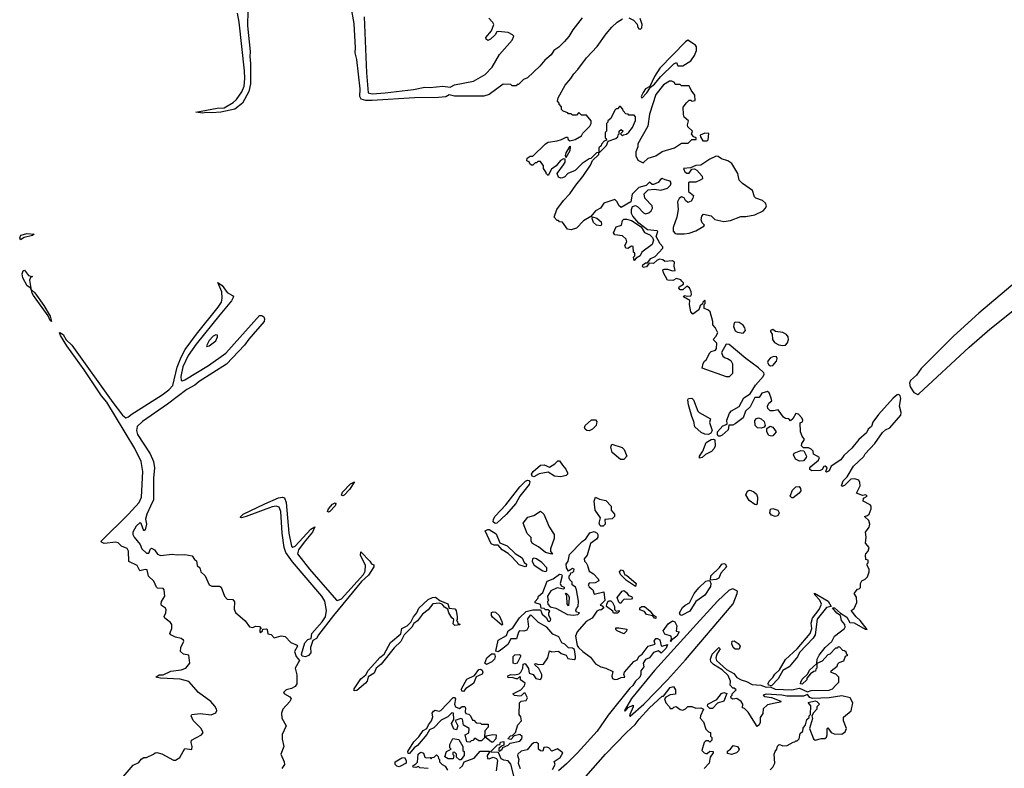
# Model space of a CAD drawing. Extents: x 2348354 to 2479840, y 460476 to 613653.
# Tile 221 of 256: x 2410098 to 2417770, y 572305 to 578134. Entities that reach past the tile are written whole.
import ezdxf

# ---------------------------------------------------------------- set-up
doc = ezdxf.new("R2010")
doc.units = 0

msp = doc.modelspace()

# ---------------------------------------------------------------- linework, layer by layer
at = {"layer": '0CON05XD'}
for points in [[(2411525, 577406.7), (2411470, 577415), (2411635, 577445.4), (2411691.3, 577448.7), (2411761.2, 577488.8), (2411788.1, 577511.9), (2411828.9, 577571.1), (2411845.6, 577615), (2411851.5, 577675), (2411848.8, 577735), (2411808.5, 578115), (2411793.8, 578185)], [(2411875.7, 578205), (2411872.2, 578085), (2411894.4, 577885), (2411890, 577845), (2411895.6, 577794.4), (2411895.7, 577634.3), (2411884.2, 577575), (2411833.8, 577485), (2411775, 577438), (2411665, 577414.3), (2411595, 577408), (2411547.7, 577412.3), (2411525, 577406.7)], [(2414480.7, 578149.3), (2414407.5, 578055), (2414376.4, 578003.6), (2414342.5, 577965), (2414299.3, 577920.7), (2414260, 577895), (2414239.3, 577860.7), (2414190.7, 577819.3), (2414149.3, 577770.7), (2414055, 577680), (2414023, 577667), (2413985, 577630), (2413975, 577630), (2413965, 577620), (2413935, 577620), (2413925, 577630), (2413865, 577632.5), (2413755, 577550), (2413713, 577537), (2413485, 577538.1), (2413445, 577547.5), (2413416.8, 577533.2), (2413361.3, 577528.7), (2413175, 577525.4), (2412845, 577505.5), (2412794.4, 577505.6), (2412759.2, 577515), (2412748.6, 577535), (2412751.1, 577595), (2412723.8, 577825), (2412711.3, 577875), (2412714.6, 577915), (2412704.5, 578105), (2412680.4, 578235)], [(2412780.8, 578155), (2412800.6, 577719.4), (2412814, 577565), (2412845, 577555.6)], [(2412845, 577555.6), (2412945, 577564.4), (2413165, 577590), (2413255, 577607.8), (2413295, 577605.6), (2413395.5, 577615.5), (2413451.2, 577608.8), (2413485, 577627.8), (2413634.7, 577655.3), (2413725, 577706.9), (2413779.4, 577765), (2413836.6, 577863.4), (2413936.2, 577975), (2413947.5, 578005), (2413937, 578017), (2413905, 578033.3), (2413825, 578042.5), (2413815, 578040), (2413802.5, 578015), (2413765, 577982.5), (2413745, 577972.5), (2413731.7, 577981.7), (2413730, 577995), (2413773.6, 578046.4), (2413791.2, 578095), (2413785, 578112.5), (2413753.8, 578145)], [(2415015, 576273.3), (2415049.2, 576290.8), (2415110, 576355), (2415110, 576365), (2415088, 576388), (2415056.7, 576445), (2415070, 576485), (2415065, 576490), (2414988.8, 576498.8), (2414920.7, 576550.7), (2414874.2, 576604.2), (2414864.2, 576624.2), (2414863.8, 576655), (2414872, 576678), (2414895, 576687.5), (2414915, 576677.5), (2414959.3, 576629.3), (2414975, 576623.3), (2415000.7, 576629.3), (2415017.5, 576645), (2415027.5, 576665), (2415026.7, 576685), (2414967.5, 576745), (2414963, 576777), (2414995, 576810), (2415045, 576813.3), (2415093, 576807), (2415145, 576823.3), (2415170, 576845), (2415173, 576863), (2415165, 576876.7), (2415125.9, 576885.9), (2415105, 576897.5), (2415090.7, 576889.3), (2415073.6, 576866.4), (2415035, 576850), (2415025, 576850), (2415005, 576870), (2414978.3, 576841.7), (2414921.7, 576828.3), (2414870, 576775), (2414860, 576715), (2414785, 576672.5), (2414767, 576687), (2414752.5, 576715), (2414735, 576732.5), (2414650, 576705), (2414623, 576667), (2414583.6, 576646.4), (2414548.3, 576601.7), (2414491.2, 576568.8), (2414435, 576510), (2414395, 576497.5), (2414365, 576502.5), (2414328.3, 576558.3), (2414305, 576560), (2414295, 576570), (2414285, 576570), (2414262.5, 576595), (2414283.8, 576655), (2414333.8, 576725), (2414385, 576776.7), (2414430, 576845), (2414485, 576912.5), (2414545, 577000), (2414561.7, 577038.3), (2414610, 577085), (2414610, 577100), (2414618.3, 577101.7), (2414670, 577155), (2414681.7, 577188.3), (2414741.7, 577208.3), (2414758.3, 577221.7), (2414761.7, 577238.3), (2414770, 577245), (2414770, 577265), (2414785, 577280), (2414800, 577265), (2414780, 577245), (2414795, 577230), (2414801.7, 577238.3), (2414825, 577242.5), (2414845, 577257.5), (2414873.3, 577295), (2414895, 577350), (2414896.1, 577376.1), (2414885, 577390), (2414845, 577390), (2414838.3, 577398.3), (2414821.7, 577401.7), (2414800, 577425), (2414798.3, 577438.3), (2414778.3, 577458.3), (2414771.7, 577458.3), (2414755, 577440), (2414745, 577440), (2414735, 577430), (2414702.5, 577365), (2414680, 577345), (2414680, 577335), (2414670, 577325), (2414670, 577265), (2414660, 577255), (2414660, 577215), (2414668.3, 577208.3), (2414670, 577195), (2414651.7, 577188.3), (2414630, 577165), (2414628.3, 577151.7), (2414610, 577135), (2414610, 577100), (2414591.7, 577098.3), (2414548.3, 577051.7), (2414535, 577050), (2414480, 577015), (2414425, 576960), (2414370, 576935), (2414345, 576910), (2414327, 576903), (2414315, 576900), (2414295, 576907.5), (2414286.7, 576935), (2414335, 577002.5), (2414346.7, 577025), (2414347.5, 577047.5), (2414335, 577050), (2414311.7, 577038.3), (2414277.5, 576995), (2414240.7, 576969.3), (2414215, 576920), (2414200, 576935), (2414200, 576945), (2414180, 576975), (2414180, 576995), (2414155, 577030), (2414135, 577030), (2414125, 577020), (2414115, 577020), (2414095, 577000), (2414085, 577000), (2414071.7, 577011.7), (2414068.3, 577028.3), (2414050, 577035), (2414052.5, 577055), (2414075, 577070), (2414095, 577070), (2414193.6, 577166.4), (2414215, 577180), (2414285, 577190), (2414320, 577200), (2414355, 577220), (2414365, 577220), (2414371.7, 577201.7), (2414385, 577190), (2414425, 577200), (2414475, 577230), (2414485, 577250), (2414540, 577305), (2414550, 577325), (2414550, 577345), (2414515, 577390), (2414475, 577390), (2414455, 577410), (2414435, 577390), (2414405, 577390), (2414395, 577400), (2414375, 577400), (2414368.3, 577408.3), (2414331.7, 577421.7), (2414320, 577435), (2414320, 577455), (2414300, 577475), (2414300, 577485), (2414288.3, 577498.3), (2414292.5, 577525), (2414347.5, 577625), (2414392.5, 577675), (2414415, 577712.5), (2414446.7, 577745), (2414515, 577837.5), (2414597.5, 577925), (2414667, 578023), (2414712.5, 578075), (2414752.5, 578115), (2414795, 578140)], [(2414845, 578147.5), (2414879.3, 578129.3), (2414908.3, 578098.3), (2414913, 578073), (2414921.7, 578061.7), (2414935, 578060), (2414945, 578070), (2414947.5, 578095), (2414931.7, 578141.7)], [(2414945, 577522.5), (2414985, 577563.3), (2415012.5, 577607.5), (2415045, 577632), (2415090.9, 577689.1), (2415195, 577790), (2415215, 577800), (2415226.7, 577775), (2415265, 577774.4), (2415327.7, 577812.3), (2415356.1, 577853.9), (2415372.5, 577895), (2415371.9, 577921.9), (2415364, 577935), (2415305, 577973.3), (2415285, 577960), (2415085.8, 577755), (2415045, 577692.5), (2415007.5, 577612.5), (2414973.3, 577595), (2414955, 577567.5), (2414940, 577535), (2414945, 577522.5)], [(2414955, 577020), (2414995.7, 577054.3), (2415055, 577073.3), (2415105, 577106.7), (2415200, 577135), (2415255, 577172.5), (2415307, 577173), (2415335, 577200), (2415368.3, 577201.7), (2415370, 577215), (2415351.7, 577221.7), (2415331.7, 577241.7), (2415340, 577265), (2415305, 577300), (2415300, 577315), (2415310, 577345), (2415273.9, 577373.9), (2415270, 577395), (2415268.3, 577451.7), (2415293.6, 577486.4), (2415313, 577507), (2415327, 577507), (2415335, 577500), (2415360, 577505), (2415357.5, 577545), (2415330, 577585), (2415315, 577620), (2415255, 577620), (2415245, 577630), (2415205, 577630), (2415200, 577645), (2415180, 577655), (2415160, 577655), (2415115, 577627.1), (2415055, 577550.8), (2415005, 577397.5), (2414991.4, 577305), (2414915, 577167.5), (2414913.3, 577145), (2414897.5, 577105), (2414897.5, 577075), (2414915, 577040), (2414955, 577020)], [(2415455, 577190), (2415461.7, 577198.3), (2415468.3, 577248.3), (2415435, 577250), (2415400, 577235), (2415401.7, 577221.7), (2415421.7, 577191.7), (2415455, 577190)], [(2414355, 577060), (2414387.5, 577115), (2414390, 577145), (2414385, 577150), (2414353.6, 577096.4), (2414347.5, 577075), (2414355, 577060)], [(2415275, 576465.7), (2415315, 576471.9), (2415365, 576490), (2415427.5, 576525), (2415432.5, 576535), (2415415, 576552.5), (2415406.7, 576575), (2415412.5, 576605), (2415425, 576620), (2415485, 576606.7), (2415515, 576577.5), (2415585, 576561.4), (2415635, 576571.1), (2415717.6, 576602.4), (2415755, 576601.8), (2415825, 576613.4), (2415890.8, 576645), (2415910, 576665), (2415916.2, 576685), (2415910, 576705), (2415885.6, 576725.6), (2415832.5, 576745), (2415822.5, 576755), (2415806.7, 576805), (2415729.5, 576859.5), (2415704.2, 576884.2), (2415693.8, 576935), (2415647.5, 577015), (2415615.8, 577035.8), (2415565, 577049.2), (2415539.5, 577069.5), (2415525, 577070), (2415475, 577048.6), (2415405, 577000), (2415365, 576998.8), (2415325, 576980), (2415270, 576975), (2415280, 576950), (2415295, 576940), (2415315, 576940), (2415335, 576970), (2415355, 576972.5), (2415375, 576962.5), (2415416.7, 576915), (2415417.5, 576895), (2415400, 576885), (2415365, 576870), (2415315, 576870), (2415310, 576865), (2415310, 576795), (2415346.7, 576765), (2415344, 576745), (2415329.7, 576720.3), (2415305, 576710), (2415286.7, 576725), (2415275, 576747.5), (2415255, 576753.3), (2415235, 576742.5), (2415223.3, 576715), (2415227.5, 576655), (2415218.8, 576595), (2415190, 576515), (2415188.3, 576488.3), (2415205, 576470), (2415217, 576467), (2415275, 576465.7)], [(2414625, 576530), (2414593, 576533), (2414570, 576555), (2414557.5, 576585), (2414561.7, 576598.3), (2414595, 576587.5), (2414629.3, 576559.3), (2414631.7, 576538.3), (2414625, 576530)], [(2414885, 576260), (2414880, 576285), (2414890, 576295), (2414890, 576315), (2414880, 576325), (2414878.3, 576368.3), (2414865, 576370), (2414835, 576352.5), (2414820, 576355), (2414812.5, 576375), (2414827.5, 576405), (2414822.5, 576425), (2414795, 576450), (2414735, 576457.5), (2414723.3, 576473.3), (2414745, 576521.2), (2414786.4, 576533.6), (2414795, 576570), (2414805, 576580), (2414825, 576581.2), (2414865, 576570), (2414940, 576520), (2414965, 576477.5), (2415008, 576458), (2415028.3, 576438.3), (2415036.4, 576416.4), (2415025, 576383.3), (2414946, 576324), (2414932.5, 576295), (2414901.7, 576278.3), (2414885, 576260)], [(2410105, 576420), (2410097.5, 576435), (2410107.5, 576455), (2410155, 576468.1), (2410210, 576465), (2410197.3, 576452.7), (2410132, 576438), (2410105, 576420)], [(2415945.6, 572294.4), (2415966.7, 572315), (2415982.5, 572345), (2415977.5, 572415), (2415983, 572437), (2415997.5, 572455), (2416001.7, 572478.3), (2416015, 572490), (2416025, 572487.5), (2416045, 572480), (2416077, 572483), (2416125, 572510), (2416138.3, 572511.7), (2416145, 572520), (2416155, 572520), (2416170, 572535), (2416180, 572575), (2416200, 572595), (2416203, 572617), (2416220, 572645), (2416230, 572685), (2416248.3, 572701.7), (2416250, 572715), (2416260, 572725), (2416261.7, 572791.7), (2416241.7, 572818.3), (2416295, 572830), (2416310, 572825), (2416330, 572805), (2416310, 572785), (2416310, 572765), (2416281.7, 572738.3), (2416270, 572715), (2416276.4, 572693.6), (2416252.5, 572615), (2416282.5, 572535), (2416295, 572523.3), (2416345, 572537.5), (2416371.7, 572538.3), (2416383, 572547), (2416390, 572565), (2416390, 572615), (2416395, 572620), (2416420, 572585), (2416445, 572572.5), (2416505, 572570), (2416529.5, 572590.5), (2416541.2, 572615), (2416516.7, 572675), (2416517.5, 572702.5), (2416577, 572753), (2416590, 572815), (2416567.5, 572855), (2416505, 572869.2), (2416405, 572854), (2416275, 572848.8), (2416255, 572856.7), (2416235, 572880), (2416204.2, 572865.8), (2416075.8, 572865.8), (2416035, 572875.8), (2415915, 572883.3), (2415890, 572875), (2415905, 572863.3), (2415956.4, 572856.4), (2416028.3, 572828.3), (2416025, 572820), (2415985, 572812.5), (2415925, 572800), (2415891.7, 572768.3), (2415887, 572733), (2415868.3, 572701.7), (2415867, 572663), (2415860, 572645), (2415845, 572630), (2415775, 572742.5), (2415745, 572770), (2415730, 572775), (2415732.5, 572805), (2415720, 572825), (2415685, 572847.5), (2415655, 572842.5), (2415641.7, 572851.7), (2415640, 572865), (2415650, 572875), (2415650, 572885), (2415680, 572915), (2415665, 572930), (2415655, 572930), (2415633, 572953), (2415636.7, 572985), (2415618.9, 573028.9), (2415571.7, 573071.7), (2415503.6, 573113.6), (2415484, 573135), (2415480, 573155), (2415493.8, 573195), (2415545, 573246.7), (2415556.2, 573235), (2415528.8, 573195), (2415521.2, 573165), (2415526.7, 573145), (2415604, 573074), (2415662.3, 573042.3), (2415685, 573012.5), (2415720, 572995), (2415761.7, 572981.7), (2415805, 572957.5), (2415871.7, 572951.7), (2415915, 572937.5), (2415945, 572940), (2415985, 572922), (2416115, 572916), (2416175, 572930), (2416235, 572900), (2416265, 572911.2), (2416405, 572913.8), (2416430, 572925), (2416458.3, 572951.7), (2416480, 572975), (2416480, 573015), (2416458.3, 573038.3), (2416421.7, 573051.7), (2416420, 573065), (2416468.3, 573101.7), (2416471.7, 573118.3), (2416481.7, 573128.3), (2416518.3, 573141.7), (2416531.7, 573178.3), (2416550, 573185), (2416541.7, 573191.7), (2416538.3, 573208.3), (2416525, 573220), (2416511.7, 573221.7), (2416488.3, 573248.3), (2416475, 573250), (2416468.3, 573241.7), (2416455, 573240), (2416410, 573195), (2416395, 573190), (2416349.3, 573140.7), (2416310, 573120), (2416312.5, 573155), (2416327.5, 573185), (2416373.3, 573245), (2416426.4, 573293.6), (2416447.5, 573335), (2416525, 573392.5), (2416530, 573405), (2416527.5, 573425), (2416501.2, 573455), (2416493.3, 573495), (2416465, 573513.3), (2416430, 573555), (2416446.7, 573555), (2416493, 573513), (2416542, 573482), (2416565, 573440), (2416598.9, 573438.9), (2416685, 573387.5), (2416700, 573385), (2416647.3, 573457.3), (2416616.7, 573485), (2416577.5, 573535), (2416600, 573550), (2416620, 573595), (2416617, 573637), (2416600, 573665), (2416625, 573700), (2416638.3, 573701.7), (2416648.3, 573711.7), (2416650, 573745), (2416660, 573765), (2416685, 573777.5), (2416702.5, 573795), (2416716.7, 573835), (2416716.2, 573856.2), (2416700, 573885), (2416701.7, 573898.3), (2416710, 573905), (2416710, 573925), (2416691.7, 573931.7), (2416687.5, 573965), (2416690, 573975), (2416710, 573995), (2416717.5, 574025), (2416688.3, 574058.3), (2416692.5, 574105), (2416687.5, 574145), (2416716.1, 574183.9), (2416721.2, 574205), (2416713.3, 574235), (2416680, 574265), (2416705, 574272.5), (2416717.5, 574285), (2416732.5, 574325), (2416732.5, 574345), (2416725, 574357.5), (2416670, 574385), (2416671.7, 574408.3), (2416700, 574425), (2416690, 574435), (2416665, 574430), (2416618.3, 574448.3), (2416646.4, 574503.6), (2416645, 574530), (2416635, 574547.5), (2416605, 574560), (2416575, 574557.5), (2416525, 574507.5), (2416505, 574500), (2416500, 574505), (2416515, 574542.5), (2416546.2, 574573.8), (2416593.6, 574656.4), (2416675, 574732.5), (2416685.9, 574754.1), (2416760, 574835), (2416820.5, 574919.5), (2416845, 574940), (2416876.7, 574955), (2416963.3, 575055), (2416966.2, 575075), (2416953.3, 575125), (2416964.2, 575185), (2416958, 575205), (2416946.7, 575215), (2416935, 575212.5), (2416903.6, 575186.4), (2416789.8, 575060.2), (2416745, 575000), (2416733.8, 574966.2), (2416710, 574945), (2416695, 574917.5), (2416636.7, 574865), (2416581.2, 574798.8), (2416518.8, 574741.2), (2416495, 574706.7), (2416421.7, 574658.3), (2416405, 574622.5), (2416385, 574610), (2416380, 574615), (2416390, 574645), (2416375, 574657.5), (2416362.5, 574655), (2416349.3, 574630.7), (2416336.2, 574623.8), (2416270.5, 574620.5), (2416255, 574632.5), (2416254, 574645), (2416261.2, 574655), (2416322.5, 574705), (2416330, 574725), (2416281.7, 574751.7), (2416280, 574775), (2416265, 574790), (2416245, 574800), (2416205, 574800), (2416190, 574815), (2416192.5, 574835), (2416212.5, 574865), (2416195, 574890), (2416182.5, 574925), (2416180, 574995), (2416196.4, 575003.6), (2416200, 575015), (2416192.5, 575035), (2416165, 575062.5), (2416145, 575067.5), (2416123, 575027), (2416105, 575010), (2416090, 575025), (2416065, 575030), (2416050, 575040), (2416007.5, 575097.5), (2415972, 575088), (2415945, 575088.8), (2415927.3, 575107.3), (2415923.8, 575125), (2415935, 575147.5), (2415957.5, 575165), (2415950, 575195), (2415938.3, 575228.3), (2415925, 575240), (2415880, 575225), (2415858.8, 575191.2), (2415825, 575192.5), (2415790, 575120), (2415753.8, 575085), (2415733.8, 575035), (2415673.4, 574986.6), (2415655, 574978), (2415623, 574977), (2415618.3, 574941.7), (2415572.1, 574897.9), (2415555, 574890), (2415541.2, 574891.2), (2415533.9, 574903.9), (2415534, 574926), (2415577.7, 574972.3), (2415610, 574985), (2415608.8, 575015), (2415628.6, 575071.4), (2415645, 575088.8), (2415705, 575123.3), (2415740, 575190), (2415790, 575220), (2415832.1, 575287.9), (2415890, 575355), (2415898.8, 575375), (2415896.2, 575385), (2415855, 575424), (2415755.5, 575495.5), (2415625, 575605.8), (2415603.6, 575606.4), (2415566.4, 575543.6), (2415576.7, 575515), (2415595, 575501.2), (2415613.3, 575496.7), (2415639.3, 575479.3), (2415652.5, 575455), (2415651.7, 575378.3), (2415627, 575353), (2415605, 575353.3), (2415415, 575420), (2415423, 575457), (2415433.6, 575476.4), (2415447.5, 575485), (2415475, 575540), (2415485, 575550), (2415518.3, 575561.7), (2415527, 575573), (2415530, 575615), (2415500, 575645), (2415523, 575667), (2415537.5, 575695), (2415517, 575737), (2415498.3, 575758.3), (2415497.5, 575785), (2415478.3, 575858.3), (2415460, 575875), (2415430, 575885), (2415430, 575915), (2415440, 575925), (2415440, 575945), (2415435, 575950), (2415420, 575935), (2415418.3, 575921.7), (2415400, 575905), (2415390, 575875), (2415341.7, 575841.7), (2415328.3, 575858.3), (2415317.5, 575915), (2415318.3, 575948.3), (2415270, 575975), (2415275, 575987.5), (2415305, 575980), (2415327, 575983), (2415332.5, 575995), (2415330, 576015), (2415316.1, 576046.1), (2415295, 576060), (2415265, 576030), (2415245, 576030), (2415233.6, 576043.6), (2415237.5, 576055), (2415270, 576075), (2415270, 576085), (2415258.3, 576098.3), (2415248.3, 576108.3), (2415215, 576120), (2415186.4, 576103.6), (2415146.4, 576106.4), (2415113, 576163), (2415110, 576185), (2415118.3, 576191.7), (2415145, 576192.5), (2415185, 576177.5), (2415205, 576180), (2415197.5, 576215), (2415200, 576245), (2415185, 576256.7), (2415125, 576250), (2415110, 576265), (2415085, 576270), (2415065, 576262.5), (2415035, 576236.7), (2415002.5, 576237.5), (2414980.5, 576209.5), (2414955, 576204), (2414950, 576215), (2414953.6, 576226.4), (2414975, 576241.2), (2414989.3, 576240.7), (2415015, 576273.3)], [(2410185, 576032.5), (2410183.2, 576043.4), (2410155, 576062.5), (2410121.4, 576125), (2410116, 576155), (2410125, 576177.5), (2410135, 576182.5), (2410165, 576141.2), (2410197.5, 576135), (2410182.5, 576127.5), (2410172.9, 576105), (2410183.2, 576043.4), (2410185, 576032.5)], [(2410905, 572240), (2410980.7, 572329.3), (2411025, 572350), (2411043.6, 572376.4), (2411065, 572390), (2411085, 572390), (2411140, 572415), (2411153, 572427), (2411165, 572427.5), (2411205, 572417.5), (2411295, 572367.5), (2411311.7, 572368.3), (2411345, 572390), (2411385, 572460), (2411438.3, 572451.7), (2411442.5, 572475), (2411432.5, 572505), (2411437.5, 572525), (2411513.6, 572566.4), (2411526.7, 572585), (2411507.7, 572617.7), (2411448.3, 572678.3), (2411432.5, 572715), (2411440, 572725), (2411505, 572731.2), (2411588.3, 572721.7), (2411625, 572737.5), (2411633.3, 572755), (2411631.2, 572765), (2411618.8, 572788.8), (2411586.7, 572825), (2411490, 572895), (2411415, 572980), (2411348.3, 572998.3), (2411194.2, 573005.8), (2411157.5, 573015), (2411185, 573034.3), (2411215, 573034), (2411275, 573060.9), (2411355, 573071.5), (2411393.3, 573085), (2411423.8, 573125), (2411416.7, 573186.7), (2411375, 573194), (2411351.2, 573215), (2411353, 573247), (2411377.5, 573295), (2411373.6, 573303.6), (2411355.8, 573315.8), (2411312.5, 573325), (2411275, 573343.3), (2411266.7, 573355), (2411283.3, 573395), (2411283.3, 573425), (2411271.7, 573441.7), (2411227.5, 573475), (2411223.6, 573486.4), (2411236.7, 573515), (2411239.3, 573539.3), (2411233, 573553), (2411203.6, 573573.6), (2411200, 573585), (2411203.3, 573605), (2411228.8, 573645), (2411223.3, 573695), (2411215, 573706.2), (2411171.7, 573708.3), (2411162.5, 573715), (2411143, 573763), (2411101.7, 573801.7), (2411090, 573850), (2411075, 573853.8), (2411033.8, 573843.8), (2411012.5, 573885), (2410947.5, 573915), (2410946, 573995), (2410935.6, 574015.6), (2410890, 574035), (2410865, 574060), (2410846.2, 574066.2), (2410755, 574056.7), (2410736, 574065), (2410731.4, 574075), (2410945, 574283.5), (2411028.4, 574375), (2411047.6, 574415), (2411056.9, 574615), (2411044.7, 574695), (2410994.7, 574795), (2410842.9, 575045), (2410776.3, 575156.3), (2410734.8, 575204.8), (2410598.8, 575408.8), (2410463.8, 575595), (2410414.4, 575675), (2410406.7, 575695), (2410410.5, 575699.5), (2410435, 575683.8), (2410460.5, 575640.5), (2410505, 575598.9), (2410822.7, 575152.7), (2410899.2, 575055), (2410925, 575033.8), (2410945, 575040.9), (2410965, 575059.5), (2411207.2, 575212.8), (2411258.6, 575251.4), (2411290.4, 575285), (2411325, 575428), (2411354.5, 575505), (2411388.2, 575565), (2411474.1, 575685.9), (2411645.3, 575894.7), (2411669.6, 575935), (2411675.4, 575965.4), (2411671.8, 576015), (2411642.5, 576087.5), (2411675, 576064), (2411715, 576009.4), (2411756.5, 575986.5), (2411763.5, 575975), (2411748, 575945), (2411658.2, 575835), (2411471.6, 575608.4), (2411409.9, 575520.1), (2411368, 575432), (2411353.8, 575355), (2411355, 575324), (2411365, 575321.1), (2411385, 575329.6), (2411569, 575441), (2411703, 575537), (2411965, 575831.2), (2411985, 575831.2), (2411999.2, 575819.3), (2412005.4, 575805), (2412001.2, 575785), (2411883.6, 575646.4), (2411849.5, 575600.5), (2411708, 575452), (2411495, 575316.9), (2411461.7, 575288.3), (2411400, 575255), (2411249.4, 575140.6), (2411055, 575006.2), (2411013.9, 574966.1), (2411006.7, 574935), (2411016.2, 574905), (2411113.8, 574753.8), (2411141.4, 574695), (2411148, 574645), (2411140, 574565), (2411141.4, 574395), (2411118, 574345), (2411088, 574285), (2411078.8, 574245), (2411085.5, 574205), (2411075, 574162.5), (2411063.9, 574153.9), (2411045, 574210), (2411035, 574220), (2411005, 574190), (2410980, 574145), (2410980, 574125), (2410990, 574105), (2411036.7, 574046.7), (2411050, 574015), (2411085, 573980), (2411105, 573980), (2411116.2, 574013.8), (2411125, 574018), (2411147.5, 574005), (2411172, 573972), (2411195, 573961.2), (2411285, 573973.3), (2411325, 573967.5), (2411385, 573970), (2411440.7, 573960.7), (2411460.7, 573930.7), (2411475, 573920), (2411480, 573885), (2411500, 573865), (2411510, 573835), (2411542.5, 573805), (2411573.6, 573733.6), (2411593.6, 573723.6), (2411655, 573722.5), (2411666.4, 573716.4), (2411692.5, 573645), (2411715, 573623.3), (2411758.3, 573618.3), (2411770.7, 573600.7), (2411770, 573545), (2411779.3, 573519.3), (2411855, 573452.5), (2411887, 573407), (2411915, 573402.5), (2411935, 573412.5), (2411965, 573410), (2411980, 573395), (2411970, 573385), (2411970, 573365), (2411975, 573362.5), (2411990, 573375), (2411991.7, 573388.3), (2412021.7, 573391.7), (2412027, 573387), (2412031.7, 573351.7), (2412056.1, 573346.1), (2412080.7, 573320.7), (2412135, 573337.5), (2412165, 573332.5), (2412210, 573285), (2412260, 573265), (2412262.5, 573255), (2412238.8, 573215), (2412252.9, 573175), (2412277.5, 573145), (2412243.3, 573085), (2412257, 573033), (2412257, 572963), (2412245, 572942.5), (2412215, 572927.5), (2412173, 572917), (2412152.5, 572895), (2412160, 572885), (2412203, 572863), (2412212.5, 572845), (2412202.5, 572825), (2412146.7, 572765), (2412138.8, 572735), (2412141.2, 572695), (2412173.3, 572635), (2412141.7, 572568.3), (2412141.7, 572531.7), (2412156.7, 572475), (2412132.5, 572415), (2412158.8, 572355), (2412160, 572335), (2412140, 572305)], [(2417870.6, 576099.4), (2417570.2, 575849.8), (2417375, 575669.6), (2417122.8, 575417.2), (2417084.5, 575365), (2417040, 575325), (2417030.9, 575305), (2417037.1, 575275), (2417065, 575232), (2417096.7, 575216.7)], [(2410345, 575783.8), (2410335, 575792.5), (2410318.8, 575828.8), (2410205, 575986), (2410193.6, 576005), (2410190.7, 576029.3), (2410215, 576007.5), (2410285, 575908.6), (2410335.6, 575825), (2410345, 575783.8)], [(2417096.7, 575216.7), (2417105, 575220), (2417496.8, 575583.2), (2417657, 575723), (2417941.2, 575948.8)], [(2415735, 575693.3), (2415752, 575715), (2415749.2, 575735), (2415736.2, 575756.2), (2415705, 575776.9), (2415675, 575779.2), (2415665.7, 575774.3), (2415659.2, 575745), (2415672.2, 575712.2), (2415691.5, 575701.5), (2415735, 575693.3)], [(2411555, 575590), (2411575, 575593.3), (2411625, 575632.5), (2411640, 575665), (2411638.3, 575678.3), (2411625, 575680), (2411605, 575670), (2411573.8, 575635), (2411552.5, 575595), (2411555, 575590)], [(2416045, 575596.7), (2416065, 575600.8), (2416081.1, 575618.9), (2416086.9, 575645), (2416084.6, 575665), (2416072.9, 575682.9), (2416045, 575698.5), (2415987.5, 575705), (2415965, 575722.5), (2415947.5, 575715), (2415947.5, 575705), (2415961.2, 575685), (2415963.1, 575643.1), (2415979.7, 575619.7), (2416012.4, 575602.4), (2416045, 575596.7)], [(2415949.1, 575439.1), (2415965, 575440.6), (2415995.6, 575475), (2416000.8, 575495), (2415995, 575508.8), (2415975, 575510.8), (2415948.6, 575501.4), (2415929.4, 575480.6), (2415925.7, 575465), (2415935, 575446), (2415949.1, 575439.1)], [(2415465, 574903.8), (2415435, 574905.7), (2415408.6, 574918.6), (2415357.5, 574965), (2415351.2, 575005), (2415333.8, 575045), (2415308.8, 575135), (2415302.5, 575175), (2415310, 575185), (2415335, 575186.2), (2415346.7, 575175), (2415382.5, 575085), (2415392.5, 575075), (2415480, 575025), (2415473, 574997), (2415493.3, 574935), (2415483.3, 574915), (2415465, 574903.8)], [(2414535, 574932.9), (2414517.5, 574935), (2414503.8, 574945), (2414498, 574955), (2414503.3, 574975), (2414552.3, 575017.7), (2414585, 575017.5), (2414595.8, 575005), (2414590, 574975), (2414560, 574945), (2414535, 574932.9)], [(2415875, 574954.3), (2415846.7, 574956.7), (2415827.5, 574975), (2415827, 575013), (2415840, 575030), (2415855, 575032.9), (2415875, 575027.1), (2415899.2, 575005), (2415906.1, 574973.9), (2415898.6, 574961.4), (2415875, 574954.3)], [(2415955, 574890.8), (2415935, 574897.5), (2415918.6, 574925), (2415919.3, 574950.7), (2415945, 574968.8), (2415965, 574960), (2415991.2, 574925), (2415965, 574894), (2415955, 574890.8)], [(2414805, 574709.4), (2414780, 574710), (2414714.7, 574764.7), (2414704.1, 574805.9), (2414711.2, 574828.8), (2414793, 574803), (2414808.3, 574788.3), (2414828.8, 574735), (2414805, 574709.4)], [(2415395, 574720), (2415394, 574735), (2415420.8, 574775), (2415447.5, 574842.5), (2415485, 574864), (2415505, 574867.5), (2415513, 574863), (2415517.5, 574815), (2415509.2, 574795), (2415487.4, 574772.6), (2415441.3, 574748.7), (2415415, 574723.8), (2415395, 574720)], [(2416175, 574695.7), (2416142.2, 574712.2), (2416127.5, 574745), (2416131.2, 574758.8), (2416185, 574780), (2416206.7, 574776.7), (2416227.5, 574735), (2416226.7, 574725), (2416205, 574700), (2416175, 574695.7)], [(2414315, 574573.3), (2414265, 574579.2), (2414215, 574610), (2414145, 574596.9), (2414105, 574575.8), (2414090, 574580), (2414086, 574595), (2414098.8, 574615), (2414155, 574666), (2414185, 574668.8), (2414225, 574650), (2414267.5, 574675), (2414291.7, 574698.3), (2414305, 574700), (2414326.2, 574665), (2414353.8, 574635), (2414366.7, 574605), (2414366.7, 574595), (2414356.7, 574585), (2414315, 574573.3)], [(2412615, 574427.5), (2412605, 574432.5), (2412613.6, 574455), (2412675, 574520.8), (2412706.7, 574536.7), (2412668.1, 574475), (2412625, 574431.4), (2412615, 574427.5)], [(2413801.8, 574211.8), (2413788.1, 574225), (2413788.6, 574245), (2413801.3, 574268.7), (2413885, 574356), (2413994.2, 574495.8), (2414039.4, 574540.6), (2414055, 574548), (2414065.7, 574545.7), (2414071.4, 574535), (2414066.4, 574513.6), (2413995, 574424.2), (2413962.7, 574367.3), (2413888.3, 574281.7), (2413815, 574213.1), (2413801.8, 574211.8)], [(2415835, 574356), (2415825, 574358), (2415780.5, 574390.5), (2415755.8, 574435), (2415767.5, 574462.5), (2415785, 574470), (2415795, 574467.1), (2415817.3, 574457.3), (2415838.5, 574438.5), (2415847.1, 574415), (2415845, 574362.5), (2415835, 574356)], [(2416115, 574410), (2416100, 574425), (2416118.8, 574471.2), (2416145, 574498), (2416170, 574500), (2416182, 574485), (2416184.2, 574465), (2416172.2, 574447.8), (2416125, 574411.2), (2416115, 574410)], [(2412325, 573172.5), (2412298.3, 573178.3), (2412293.1, 573193.1), (2412318.8, 573281.2), (2412342.6, 573307.4), (2412367.5, 573315), (2412374.6, 573355.4), (2412455.3, 573444.7), (2412480.8, 573485), (2412489.3, 573535), (2412476.3, 573606.3), (2412452.3, 573645), (2412223.8, 573913.8), (2412172, 573985), (2412159.1, 574025), (2412142.2, 574135), (2412133.5, 574305), (2412118.8, 574338.8), (2412096.9, 574346.9), (2412065, 574342), (2411861.2, 574265), (2411826.2, 574256.2), (2411817.5, 574257.5), (2411817.5, 574262.5), (2411838, 574285), (2412007.5, 574365), (2412115, 574410.4), (2412145, 574417.1), (2412161.4, 574411.4), (2412173.8, 574375), (2412195.5, 574135), (2412215.7, 574035), (2412225, 574026.9), (2412245, 574034.4), (2412365, 574167.5), (2412396.2, 574186.2), (2412380, 574145), (2412312.9, 574067.1), (2412269.1, 574005), (2412261.5, 573975), (2412354.7, 573854.7), (2412514.1, 573674.1), (2412565, 573613.8), (2412575, 573612), (2412605, 573624.2), (2412777.5, 573815), (2412789.7, 573840.3), (2412790.8, 573885), (2412754.3, 573965), (2412755, 573990), (2412827, 573917), (2412838, 573898), (2412858.3, 573888.3), (2412857.5, 573875), (2412815, 573810), (2412761.5, 573758.5), (2412543.8, 573496.2), (2412426.2, 573345), (2412411.4, 573315), (2412380.9, 573299.1), (2412364.7, 573245), (2412366.2, 573203.8), (2412347.6, 573182.4), (2412325, 573172.5)], [(2412505, 574299.2), (2412496.2, 574305), (2412503.3, 574325), (2412535, 574362.9), (2412555, 574372), (2412560.8, 574365), (2412555, 574348), (2412515, 574304.4), (2412505, 574299.2)], [(2414645, 574189.2), (2414625, 574190.8), (2414617.3, 574197.3), (2414613.8, 574215), (2414623.3, 574255), (2414580.6, 574315), (2414574.2, 574385), (2414585, 574417.5), (2414615, 574400), (2414665, 574390), (2414706.7, 574346.7), (2414706.7, 574315), (2414733.5, 574285), (2414731.5, 574265), (2414715, 574247.5), (2414657.5, 574242.5), (2414660.8, 574205), (2414645, 574189.2)], [(2414245, 573972.5), (2414195, 573984.2), (2414140.8, 574030.8), (2414093.3, 574055), (2414082.5, 574075), (2414082.5, 574102.5), (2414053, 574133), (2414020, 574215), (2414058.3, 574261.7), (2414105, 574273.8), (2414155, 574307.5), (2414182.5, 574285), (2414224.1, 574184.1), (2414262.5, 574125), (2414262, 574095), (2414232.5, 574015), (2414232.5, 573992.5), (2414250, 573975), (2414245, 573972.5)], [(2415985, 574265.8), (2415955, 574275.7), (2415941.9, 574295), (2415947.3, 574322.7), (2415965, 574329.2), (2416006.2, 574316.2), (2416016.2, 574295), (2416005, 574271.2), (2415985, 574265.8)], [(2414035, 573873.3), (2413990.6, 573890.6), (2413935, 573950), (2413905, 573977.1), (2413856.8, 574006.8), (2413825, 574043.8), (2413795, 574041.9), (2413772.2, 574052.2), (2413723.3, 574155), (2413744.3, 574165.7), (2413755, 574164.2), (2413811.5, 574131.5), (2413840, 574060), (2413895, 574036.5), (2413958.5, 573978.5), (2414012.2, 573945), (2414028.9, 573908.9), (2414045.5, 573895), (2414045, 573877.5), (2414035, 573873.3)], [(2413956.2, 572215), (2413925, 572337.5), (2413903.6, 572363.6), (2413869.5, 572369.5), (2413850.3, 572380.3), (2413828.3, 572428.3), (2413775, 572430), (2413770, 572435), (2413821.7, 572488.3), (2413838.3, 572491.7), (2413845, 572510), (2413870, 572515), (2413870, 572485), (2413851.7, 572478.3), (2413831.7, 572458.3), (2413830, 572445), (2413835, 572440), (2413857.5, 572455), (2413861.7, 572468.3), (2413902.5, 572485), (2413919.3, 572500.7), (2413995, 572516.7), (2414010, 572535), (2414011.7, 572551.7), (2413995, 572567.5), (2413951.7, 572558.3), (2413925, 572530), (2413900, 572535), (2413921.7, 572558.3), (2413938.3, 572561.7), (2413960, 572585), (2413980, 572645), (2414007.5, 572675), (2414002.5, 572705), (2413990, 572725), (2413993.3, 572815), (2414005, 572827.5), (2414045, 572832.5), (2414053.3, 572855), (2414035, 572890), (2414025, 572890), (2414005, 572870), (2413995, 572867.5), (2413953, 572873), (2413940, 572885), (2414003, 572917), (2414031.7, 572948.3), (2414037, 572967), (2414000, 572995), (2414000, 573015), (2413995, 573020), (2413977.5, 573002.5), (2413965, 573002.5), (2413935, 573012.5), (2413905, 573010), (2413900, 573025), (2413925, 573036.7), (2413955, 573032.5), (2413988.3, 573041.7), (2414002.5, 573055), (2414017.5, 573085), (2414020, 573115), (2414035, 573120), (2414061.7, 573081.7), (2414067, 573047), (2414097.5, 573035), (2414120, 573005), (2414155, 572997.5), (2414166.4, 573013.6), (2414166.7, 573035), (2414143.6, 573083.6), (2414111.7, 573111.7), (2414115, 573120), (2414142.5, 573112.5), (2414180, 573115), (2414213.9, 573166.1), (2414225, 573220), (2414245, 573212.5), (2414295, 573217.5), (2414318, 573198), (2414355, 573186), (2414370, 573160), (2414418.8, 573151.2), (2414429.1, 573160.9), (2414428.5, 573175), (2414419.6, 573229.6), (2414405, 573240.6), (2414375, 573243.1), (2414345, 573271.4), (2414322.2, 573282.2), (2414297.9, 573327.9), (2414250.9, 573350.9), (2414205.4, 573405.4), (2414141, 573441), (2414085, 573494.4), (2414075, 573497.1), (2414055, 573470), (2414062.9, 573407.1), (2414048, 573382), (2414025, 573373.3), (2413992.5, 573375), (2413984.1, 573365.9), (2413967.5, 573312.5), (2413925, 573312.5), (2413900, 573270), (2413863.1, 573236.9), (2413825, 573213.3), (2413807.5, 573217.5), (2413826.4, 573303.6), (2413890, 573340), (2413903.8, 573376.2), (2413941.4, 573398.6), (2413993.3, 573476.7), (2414045, 573526.2), (2414095, 573538.6), (2414155, 573540), (2414167.5, 573505), (2414199.3, 573479.3), (2414215, 573450), (2414225, 573447.5), (2414232.5, 573455), (2414236.4, 573466.4), (2414220, 573495), (2414220, 573515), (2414228.3, 573528.3), (2414215, 573540), (2414195, 573540), (2414185, 573550), (2414161.7, 573551.7), (2414155, 573580), (2414113.2, 573593.2), (2414112.9, 573605), (2414133.7, 573626.3), (2414140.9, 573645), (2414174.2, 573675), (2414206.8, 573763.2), (2414255, 573780.4), (2414305, 573816), (2414320, 573815), (2414323.3, 573805), (2414308.8, 573745), (2414317, 573727), (2414340, 573715), (2414340, 573705), (2414335, 573700), (2414285, 573710), (2414235, 573688), (2414210, 573645), (2414212.5, 573622.5), (2414220, 573615), (2414210, 573605), (2414213, 573583), (2414231.7, 573561.7), (2414275, 573553.3), (2414365, 573503.3), (2414413, 573497), (2414447, 573503), (2414460, 573515), (2414435, 573520), (2414430, 573535), (2414435, 573550), (2414450, 573565), (2414453, 573607), (2414437.5, 573695), (2414427.5, 573715), (2414402.5, 573735), (2414402.5, 573755), (2414383.3, 573773.3), (2414380, 573785), (2414380, 573805), (2414390, 573815), (2414391.7, 573828.3), (2414405, 573830), (2414415, 573840), (2414417, 573857), (2414405, 573860), (2414375, 573840), (2414357.3, 573867.3), (2414355.7, 573895), (2414370.8, 573919.2), (2414381.3, 573968.7), (2414480.1, 574069.9), (2414508.9, 574091.1), (2414540.2, 574139.8), (2414575, 574148.6), (2414597, 574137), (2414603.3, 574125), (2414602.2, 574105), (2414591.8, 574088.2), (2414545, 574056.7), (2414520, 573965), (2414496.7, 573935), (2414497.5, 573917.5), (2414512.5, 573905), (2414522.5, 573885), (2414535, 573840), (2414569.3, 573819.3), (2414605, 573780), (2414610, 573765), (2414581.7, 573748.3), (2414535, 573747.5), (2414527.5, 573735), (2414535, 573717.5), (2414562.5, 573695), (2414575, 573660), (2414648.3, 573678.3), (2414657, 573613), (2414620, 573575), (2414635, 573570), (2414650, 573555), (2414625, 573537.5), (2414615, 573540), (2414595, 573530), (2414558.8, 573475), (2414510.6, 573449.4), (2414441.2, 573368.8), (2414428.8, 573335), (2414442.3, 573262.3), (2414451.4, 573245), (2414484.8, 573214.8), (2414545, 573170), (2414585, 573119.2), (2414625.3, 573095.3), (2414665, 573084.6), (2414719.3, 573059.3), (2414711.7, 573021.7), (2414717.5, 573005), (2414735, 572996.2), (2414755, 572998.8), (2414785, 573013.1), (2414812.5, 573015), (2414806, 573035), (2414810, 573055), (2414883.9, 573136.1), (2414909.2, 573150.8), (2414925, 573177.5), (2414947, 573193), (2414994.6, 573255.4), (2415049.3, 573270.7), (2415040.8, 573295), (2415055, 573315.7), (2415066.3, 573316.3), (2415086.2, 573305), (2415095, 573260), (2415105, 573257.5), (2415145, 573270), (2415135, 573241.2), (2415095, 573202), (2415075, 573220), (2415035, 573206), (2415005, 573165.8), (2414975, 573153.3), (2414956.2, 573125), (2414962, 573095), (2414938, 573065), (2414936.9, 573035), (2414928.9, 573015), (2414895.4, 572984.6), (2414875, 572949.4), (2414851.5, 572928.5), (2414681.9, 572718.1), (2414596.1, 572593.9), (2414445, 572424.7), (2414358.9, 572341.1), (2414295, 572284.4)], [(2414195, 573838.2), (2414205, 573842.9), (2414204.6, 573865), (2414167.4, 573907.4), (2414125, 573936.7), (2414105, 573941.2), (2414093.8, 573936.2), (2414091.2, 573915), (2414106.8, 573886.8), (2414175, 573842.6), (2414195, 573838.2)], [(2415481.2, 573771.2), (2415482.7, 573805), (2415550.2, 573869.8), (2415568, 573895), (2415585, 573900.8), (2415597.5, 573895), (2415603.8, 573875), (2415560, 573825), (2415546, 573785), (2415525, 573774.2), (2415481.2, 573771.2)], [(2414895, 573720), (2414825, 573767.5), (2414780, 573815), (2414772.5, 573835), (2414785, 573850), (2414800, 573845), (2414811.7, 573811.7), (2414825, 573810), (2414900, 573745), (2414895, 573720)], [(2415255, 573494), (2415245, 573500), (2415238.6, 573515), (2415262.7, 573557.3), (2415283.3, 573576.7), (2415316.4, 573593.6), (2415352.8, 573667.2), (2415389.5, 573710.5), (2415445, 573761.9), (2415465, 573768), (2415474.1, 573764.1), (2415482, 573745), (2415480.5, 573719.5), (2415436.9, 573653.1), (2415366.7, 573605), (2415320.6, 573529.4), (2415255, 573494)], [(2414375, 573570), (2414363.3, 573585), (2414360, 573645), (2414350, 573665), (2414355, 573670), (2414375, 573650), (2414380, 573635), (2414375, 573570)], [(2414785, 573590), (2414775, 573590), (2414765, 573600), (2414753.9, 573636.1), (2414792.5, 573685), (2414805, 573690), (2414826.2, 573675), (2414840.7, 573650.7), (2414865, 573643.8), (2414873.8, 573635), (2414865, 573622), (2414805, 573620), (2414790, 573605), (2414785, 573590)], [(2414855, 572712.5), (2414960, 572805), (2415145.4, 572995), (2415285, 573149.5), (2415656, 573585), (2415687.5, 573665), (2415690, 573685), (2415655, 573702.5), (2415625, 573692.5), (2415535, 573605.6), (2415371.6, 573428.4), (2415045, 573066.5), (2414865, 572848), (2414810, 572755), (2414815, 572750), (2414840, 572780), (2414876.7, 572796.7), (2414877.5, 572785), (2414852.5, 572725), (2414850, 572715), (2414855, 572712.5)], [(2415955, 572947.5), (2415933, 572953), (2415930, 572965), (2415936.7, 572985), (2415965, 573012.5), (2415980.6, 573039.4), (2416019.3, 573070.7), (2416065, 573152.5), (2416155.8, 573234.2), (2416256.7, 573355), (2416268.8, 573395), (2416264.4, 573435), (2416275, 573473.3), (2416327.9, 573542.1), (2416345.6, 573584.4), (2416332, 573615), (2416293.8, 573655), (2416290, 573670), (2416396.5, 573606.5), (2416420, 573565), (2416383.5, 573556.5), (2416312.7, 573467.3), (2416296.7, 573345), (2416280.5, 573319.5), (2416174.1, 573205.9), (2416157.3, 573172.7), (2416094.2, 573095.8), (2416043.3, 573066.7), (2416007.7, 573002.3), (2415955, 572947.5)], [(2412705, 572907.5), (2412704.2, 572925), (2412755, 573003.1), (2412795.8, 573034.2), (2412814.1, 573065.9), (2412865.8, 573125), (2412905, 573168.6), (2412936.8, 573193.2), (2412986.9, 573285), (2413068.3, 573351.7), (2413076.5, 573393.5), (2413115.6, 573414.4), (2413145.8, 573444.2), (2413166.4, 573483.6), (2413192.5, 573515), (2413206.9, 573553.1), (2413280.3, 573619.7), (2413314.2, 573635.8), (2413338.3, 573638.3), (2413371.7, 573611.7), (2413433.3, 573585), (2413443.3, 573553.3), (2413487.9, 573547.9), (2413498, 573535), (2413507.5, 573485), (2413507, 573463), (2413500, 573455), (2413510, 573445), (2413511.7, 573431.7), (2413525, 573430), (2413528.3, 573421.7), (2413488.3, 573418.3), (2413475, 573430), (2413480, 573465), (2413465, 573477.5), (2413441.2, 573515), (2413433.6, 573543.6), (2413408.8, 573558.8), (2413391.2, 573581.2), (2413370, 573590), (2413316.7, 573585), (2413280.5, 573539.5), (2413235.6, 573504.4), (2413197.5, 573452.5), (2413167.5, 573432.5), (2413154, 573405), (2413093.3, 573345), (2413068.3, 573291.7), (2413015, 573242), (2412914.4, 573115.6), (2412876.2, 573085), (2412859.2, 573045), (2412812.9, 573017.1), (2412804.4, 572985), (2412792.7, 572967.3), (2412725, 572911.2), (2412705, 572907.5)], [(2414725, 573512.5), (2414718.3, 573528.3), (2414670, 573565), (2414673, 573587), (2414685, 573610), (2414705, 573610), (2414716.1, 573596.1), (2414732.5, 573565), (2414732.5, 573542.5), (2414745, 573530), (2414770, 573535), (2414770, 573525), (2414755, 573513.3), (2414725, 573512.5)], [(2413855, 573420), (2413781.2, 573481.2), (2413774, 573495), (2413775, 573517.5), (2413786.2, 573523.8), (2413805, 573520.8), (2413832.5, 573495), (2413855, 573447.5), (2413860, 573425), (2413855, 573420)], [(2415055, 573472.5), (2415044.2, 573474.2), (2415031.7, 573491.7), (2414982.1, 573502.1), (2414965, 573526.7), (2414930, 573540), (2414930, 573555), (2414945, 573565.8), (2414965, 573563.8), (2415009.1, 573529.1), (2415030, 573500), (2415055, 573486.7), (2415055, 573472.5)], [(2415175, 573293.3), (2415170, 573295), (2415177.5, 573312.5), (2415173.3, 573333.3), (2415125, 573348.9), (2415112.5, 573375), (2415149.6, 573430.4), (2415185, 573453.5), (2415201.9, 573445), (2415218, 573415), (2415212.5, 573372.5), (2415237, 573367), (2415218, 573335), (2415177.5, 573302.5), (2415175, 573293.3)], [(2414805, 573352.5), (2414752.5, 573375), (2414742.5, 573385), (2414741.7, 573398.3), (2414765, 573400), (2414828.3, 573388.3), (2414827, 573373), (2414805, 573352.5)], [(2415705, 573233.3), (2415673.6, 573233.6), (2415657, 573247), (2415646.7, 573275), (2415650, 573295), (2415665, 573297.5), (2415695.9, 573275.9), (2415712.5, 573255), (2415705, 573233.3)], [(2413735, 573112.5), (2413722, 573125), (2413738.8, 573165), (2413775, 573197.5), (2413797.5, 573197.5), (2413803.3, 573175), (2413797.5, 573155), (2413776.1, 573133.9), (2413735, 573112.5)], [(2413955, 573117.5), (2413943.9, 573123.9), (2413942.5, 573175), (2413955, 573187.5), (2413991.7, 573191.7), (2414000, 573185), (2414000, 573175), (2413975, 573123.3), (2413955, 573117.5)], [(2413555, 572903.3), (2413543.3, 572905), (2413540, 572925), (2413581.1, 572998.9), (2413642.3, 573027.7), (2413675, 573074), (2413686.9, 573076.9), (2413700, 573070), (2413706.7, 573055), (2413701.7, 573038.3), (2413653.3, 573016.7), (2413634, 572966), (2413573.6, 572926.4), (2413555, 572903.3)], [(2416195, 572960), (2416182.5, 572962.5), (2416183, 572977), (2416195, 573000), (2416238.3, 573041.7), (2416250.7, 573069.3), (2416310, 573120), (2416310, 573085), (2416301.7, 573078.3), (2416298.3, 573061.7), (2416285, 573060), (2416260, 573040), (2416231.7, 573008.3), (2416230, 572995), (2416195, 572960)], [(2414508.5, 572241.5), (2414661.5, 572415), (2414825, 572585.3), (2414894.6, 572645.4), (2414925, 572688.9), (2415005, 572775.5), (2415105, 572866.2), (2415113, 572867), (2415165, 572933.3), (2415191.7, 572941.7), (2415207.5, 572915)], [(2415207.5, 572915), (2415208.3, 572881.7), (2415165, 572877.5), (2415131.7, 572858.3), (2415123, 572847), (2415132.5, 572815), (2415160, 572785), (2415165, 572770), (2415185, 572770), (2415195, 572782.5), (2415213, 572787), (2415245, 572762.5), (2415265, 572757.5), (2415285, 572767.5), (2415303, 572787), (2415335, 572787.5), (2415365, 572772.5), (2415405, 572776.7), (2415427, 572767), (2415402.5, 572715), (2415400, 572695), (2415427, 572667), (2415445, 572610), (2415465, 572590), (2415480, 572585), (2415480, 572555), (2415490, 572545), (2415490, 572525), (2415475, 572510), (2415465, 572520), (2415445, 572520), (2415430, 572505), (2415412.5, 572445), (2415430, 572425), (2415445, 572420), (2415455, 572420), (2415475, 572440), (2415500, 572435), (2415500, 572425), (2415478.3, 572391.7), (2415470, 572345), (2415430, 572305)], [(2415495, 572770), (2415475, 572770), (2415458.3, 572788.3), (2415460, 572805), (2415528.8, 572841.2), (2415565, 572887.5), (2415585, 572896.7), (2415608.3, 572888.3), (2415583, 572827), (2415535, 572812.5), (2415495, 572770)], [(2413135, 572420), (2413125, 572420), (2413122.5, 572435), (2413167.7, 572512.3), (2413208.8, 572551.2), (2413240.5, 572599.5), (2413270, 572615), (2413283.3, 572645), (2413306.2, 572675), (2413316.4, 572706.4), (2413312.5, 572735), (2413320.7, 572749.3), (2413335, 572756.7), (2413365, 572750), (2413380, 572755), (2413475, 572856), (2413486, 572856), (2413492.5, 572845), (2413486.7, 572805), (2413493.6, 572783.6), (2413525, 572770), (2413545, 572786.7), (2413566.4, 572786.4), (2413572.5, 572775), (2413567.5, 572745), (2413573, 572733), (2413597, 572727), (2413610, 572715), (2413625, 572680), (2413635, 572680), (2413655, 572660), (2413687, 572657), (2413695, 572650), (2413748.3, 572648.3), (2413747.5, 572625), (2413723, 572597), (2413718.3, 572541.7), (2413695, 572520), (2413675, 572520), (2413645, 572540), (2413628.3, 572521.7), (2413615, 572520), (2413605, 572510), (2413581.7, 572511.7), (2413570, 572565), (2413598.3, 572581.7), (2413600, 572615), (2413555, 572640), (2413548.8, 572688.8), (2413535, 572692.5), (2413491.7, 572678.3), (2413512.5, 572635), (2413500, 572605), (2413480.7, 572610.7), (2413463.3, 572655), (2413480, 572685), (2413477.5, 572735), (2413465, 572737.5), (2413433.6, 572706.4), (2413380.5, 572679.5), (2413325, 572620), (2413290, 572605), (2413270.7, 572569.3), (2413198, 572482), (2413172.5, 572465), (2413135, 572420)], [(2413535, 572370), (2413525, 572370), (2413501.7, 572391.7), (2413500, 572415), (2413485, 572430), (2413472.5, 572427.5), (2413473, 572413), (2413480, 572405), (2413475, 572380), (2413435, 572380), (2413410, 572395), (2413423.6, 572436.4), (2413460, 572455), (2413450, 572465), (2413448.3, 572491.7), (2413473, 572537), (2413519.3, 572529.3), (2413550, 572475), (2413550, 572445), (2413560, 572435), (2413560, 572405), (2413535, 572370)], [(2413785, 572510), (2413775, 572510), (2413731.7, 572541.7), (2413731.7, 572558.3), (2413785, 572567.5), (2413810, 572565), (2413807.5, 572535), (2413785, 572510)], [(2414250, 572295), (2414270, 572335), (2414263, 572357), (2414309.3, 572390.7), (2414330, 572425), (2414287, 572457), (2414245, 572440), (2414220, 572465), (2414205, 572470), (2414181.7, 572468.3), (2414175, 572440), (2414155, 572442.5), (2414140, 572455), (2414140, 572495), (2414125, 572506.7), (2414105, 572503.3), (2414085, 572490), (2414051.2, 572448.8), (2414005, 572440), (2413978.8, 572415), (2413976.2, 572405), (2413986.7, 572375), (2413981.2, 572345), (2413996.7, 572305)], [(2413185, 572340), (2413196.4, 572353.6), (2413203.3, 572415), (2413215, 572426.7), (2413225, 572430), (2413243, 572423), (2413255, 572392.5), (2413265, 572387.5), (2413295, 572390), (2413305, 572380), (2413311.7, 572388.3), (2413328.3, 572391.7), (2413345, 572410), (2413358.3, 572398.3), (2413361.7, 572381.7), (2413370, 572375), (2413370, 572355), (2413390, 572335), (2413413, 572323), (2413431.7, 572291.7)], [(2413525, 572302.5), (2413547.5, 572325), (2413560, 572355), (2413640, 572385), (2413685, 572440), (2413755, 572440), (2413760, 572435), (2413740, 572405), (2413741.7, 572381.7), (2413755, 572380), (2413787, 572393), (2413812.3, 572382.3), (2413820, 572365), (2413810.8, 572285)], [(2415645, 572412.5), (2415611.7, 572421.7), (2415611.7, 572438.3), (2415636.4, 572453.6), (2415658.3, 572481.7), (2415690, 572475), (2415702.5, 572455), (2415698.3, 572441.7), (2415683.6, 572426.4), (2415645, 572412.5)], [(2413055, 572317.5), (2413035, 572322.5), (2413023.3, 572335), (2413022.5, 572355), (2413075, 572386.2), (2413095, 572390), (2413110, 572365), (2413110, 572345), (2413065, 572322.5), (2413055, 572317.5)], [(2413280, 572305), (2413215, 572310), (2413205, 572320), (2413185, 572312.5), (2413163, 572313), (2413160, 572325), (2413185, 572340)]]:
    msp.add_lwpolyline(points, dxfattribs=at)

doc.saveas('drawing.dxf')
